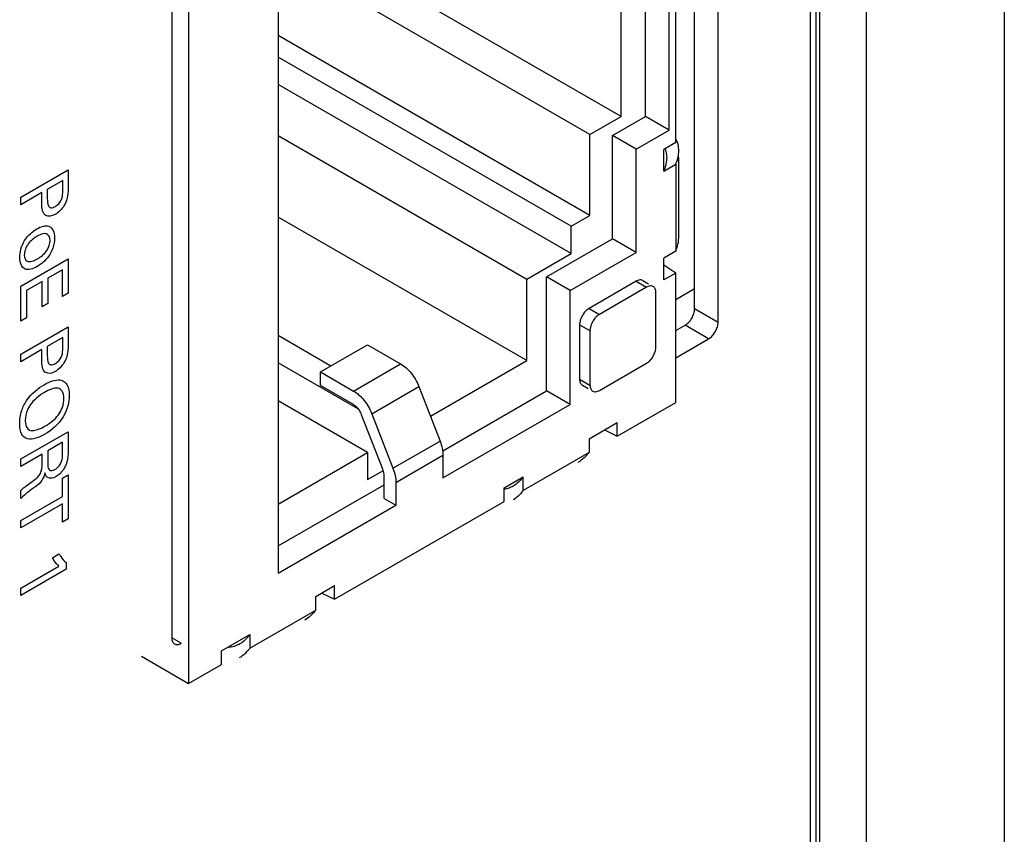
# Model space of a CAD drawing. Header units: inches. Extents: x 0 to 34, y 0 to 22.
# Tile 19 of 65: x 5.528 to 6.267, y 13.267 to 13.879. Entities that reach past the tile are written whole.
import ezdxf

# ---------------------------------------------------------------- set-up
doc = ezdxf.new("R2010")
doc.units = ezdxf.units.IN
doc.header["$LTSCALE"] = 1.87
doc.header["$MEASUREMENT"] = 0
doc.layers.get('0').update_dxf_attribs({"linetype": 'CONTINUOUS'})
doc.layers.add('02___PRT_ALL_AXES', color=7, linetype='CONTINUOUS')

msp = doc.modelspace()

# ---------------------------------------------------------------- linework, layer by layer
at = {"color": 7, "linetype": 'CONTINUOUS'}
for p, q in [((6.26699, 15.1917), (6.26699, 11.68088)), ((6.12117, 15.13658), (6.12117, 11.62576)), ((6.12556, 15.13046), (6.12556, 11.61964)), ((6.12859, 11.61789), (6.12859, 15.12871)), ((6.16351, 11.61814), (6.16351, 15.12896)), ((5.65476, 14.42027), (5.65476, 13.38009)), ((6.02034, 13.78631), (6.02034, 13.93327)), ((6.01539, 13.7957), (6.01539, 13.91817)), ((5.72194, 13.91203), (5.72194, 13.46297)), ((5.97933, 13.8059), (5.79183, 13.91416)), ((5.95599, 13.79243), (5.76578, 13.90225)), ((5.97933, 13.8059), (5.97933, 13.90388)), ((5.99771, 13.8059), (5.99771, 13.90796)), ((5.95599, 13.7316), (5.72194, 13.86674)), ((5.94185, 13.72344), (5.72194, 13.85041)), ((5.94185, 13.70302), (5.72194, 13.83)), ((5.95599, 13.79243), (5.97933, 13.8059)), ((5.97296, 13.79161), (5.99771, 13.8059)), ((6.01539, 13.7957), (5.99771, 13.8059)), ((5.72194, 13.79162), (5.90862, 13.68383)), ((5.95599, 13.7316), (5.95599, 13.79243)), ((5.99064, 13.78141), (5.97296, 13.79161)), ((5.97296, 13.71405), (5.97296, 13.79161)), ((5.99064, 13.78141), (6.01539, 13.7957)), ((6.02034, 13.78631), (6.0115, 13.7812)), ((5.99064, 13.70384), (5.99064, 13.78141)), ((6.0115, 13.76487), (6.0115, 13.7812)), ((6.0115, 13.76487), (6.02034, 13.76998)), ((6.02034, 13.76998), (6.02034, 13.70466)), ((6.02267, 13.71565), (6.02267, 13.77496)), ((5.94185, 13.72344), (5.95599, 13.7316)), ((5.90862, 13.6226), (5.72194, 13.73038)), ((5.94185, 13.70302), (5.94185, 13.72344)), ((5.92346, 13.68547), (5.97296, 13.71405)), ((5.99064, 13.70384), (5.97296, 13.71405)), ((5.90862, 13.68383), (5.94185, 13.70302)), ((5.94114, 13.67526), (5.99064, 13.70384)), ((6.02034, 13.70466), (6.0115, 13.69956)), ((6.0115, 13.68323), (6.0115, 13.69956)), ((6.02034, 13.68833), (6.0115, 13.69432)), ((6.02034, 13.68833), (6.0115, 13.68323)), ((6.02034, 13.59117), (6.02034, 13.68833)), ((5.90862, 13.6226), (5.90862, 13.68383)), ((5.94114, 13.67526), (5.92346, 13.68547)), ((5.92346, 13.59974), (5.92346, 13.68547)), ((5.99064, 13.6822), (5.95528, 13.66179)), ((5.99064, 13.6822), (5.99842, 13.67771)), ((5.99564, 13.6827), (5.99418, 13.68315)), ((5.99564, 13.6827), (5.99988, 13.68025)), ((5.94114, 13.58953), (5.94114, 13.67526)), ((5.99842, 13.67771), (5.96306, 13.6573)), ((6.00342, 13.67821), (6.00195, 13.67866)), ((6.00549, 13.63281), (6.00549, 13.67363)), ((6.02034, 13.66857), (6.03448, 13.67659)), ((5.95528, 13.66179), (5.96306, 13.6573)), ((5.94821, 13.64954), (5.95599, 13.64505)), ((5.94821, 13.64954), (5.94821, 13.60872)), ((5.95599, 13.64505), (5.95599, 13.60423)), ((5.76154, 13.61851), (5.72194, 13.64138)), ((5.75376, 13.61402), (5.78911, 13.63444)), ((5.78911, 13.63444), (5.81386, 13.62015)), ((5.7822, 13.58617), (5.72194, 13.62097)), ((5.83625, 13.58082), (5.90862, 13.6226)), ((5.96306, 13.60015), (5.99842, 13.62056)), ((5.75376, 13.61402), (5.77851, 13.59973)), ((5.75376, 13.60382), (5.75376, 13.61402)), ((5.77851, 13.59973), (5.81386, 13.62015)), ((5.94821, 13.60872), (5.95599, 13.60423)), ((5.77851, 13.58953), (5.75376, 13.60382)), ((5.79229, 13.58259), (5.82764, 13.60301)), ((5.82764, 13.60301), (5.8435, 13.56212)), ((5.84546, 13.5547), (5.92346, 13.59974)), ((5.94114, 13.58953), (5.92346, 13.59974)), ((5.95028, 13.60414), (5.95453, 13.60169)), ((5.95806, 13.59965), (5.95953, 13.5992)), ((5.96178, 13.59954), (5.96306, 13.60015)), ((5.78911, 13.5536), (5.72194, 13.59239)), ((5.9765, 13.56586), (6.02034, 13.59117)), ((5.84568, 13.53442), (5.94114, 13.58953)), ((5.80049, 13.54103), (5.78463, 13.58191)), ((5.79229, 13.58259), (5.80815, 13.54171)), ((5.95528, 13.56381), (5.9765, 13.57606)), ((5.9765, 13.56586), (5.9765, 13.57606)), ((5.96691, 13.57053), (5.9765, 13.56586)), ((5.80815, 13.54171), (5.8435, 13.56212)), ((5.95528, 13.56381), (5.95528, 13.55361)), ((5.72194, 13.51481), (5.78911, 13.5536)), ((5.78911, 13.5536), (5.78911, 13.53319)), ((5.81033, 13.53106), (5.84568, 13.55148)), ((5.84568, 13.55148), (5.84568, 13.53442)), ((5.95528, 13.55361), (5.90579, 13.52503)), ((5.78911, 13.53319), (5.80104, 13.54008)), ((5.80149, 13.5191), (5.80149, 13.53616)), ((5.89164, 13.52707), (5.90579, 13.53523)), ((5.90579, 13.52503), (5.90579, 13.53523)), ((5.72194, 13.48338), (5.80149, 13.52931)), ((5.81033, 13.53106), (5.81033, 13.514)), ((5.89164, 13.51686), (5.89164, 13.52707)), ((5.90029, 13.52958), (5.89826, 13.52824)), ((5.76437, 13.44337), (5.89164, 13.51686)), ((5.80149, 13.5191), (5.81033, 13.514)), ((5.72194, 13.46297), (5.81033, 13.514)), ((5.75022, 13.44541), (5.76437, 13.45358)), ((5.76437, 13.44337), (5.76437, 13.45358)), ((5.75022, 13.43521), (5.75022, 13.44541)), ((5.75478, 13.44804), (5.76437, 13.44337)), ((5.70073, 13.40663), (5.75022, 13.43521)), ((5.67951, 13.40459), (5.70073, 13.41684)), ((5.70073, 13.41684), (5.70073, 13.40663)), ((5.61942, 13.4005), (5.65476, 13.38009)), ((5.67951, 13.39438), (5.67951, 13.40459)), ((5.65476, 13.38009), (5.67951, 13.39438))]:
    msp.add_line(p, q, dxfattribs=at)
at = {"color": 40, "linetype": 'CONTINUOUS'}
for p, q in [((5.5288, 13.74533), (5.56429, 13.76582)), ((5.56429, 13.76582), (5.56429, 13.75208)), ((5.56031, 13.75785), (5.54871, 13.75115)), ((5.56031, 13.7499), (5.56031, 13.75785)), ((5.54458, 13.74876), (5.5288, 13.73966)), ((5.54458, 13.74213), (5.54458, 13.74876)), ((5.54871, 13.75115), (5.54871, 13.74439)), ((5.5288, 13.73966), (5.5288, 13.74533)), ((5.5288, 13.67843), (5.56429, 13.69892)), ((5.56429, 13.69892), (5.56429, 13.67321)), ((5.56011, 13.69083), (5.54905, 13.68444)), ((5.56011, 13.6708), (5.56011, 13.69083)), ((5.54492, 13.68206), (5.53313, 13.67525)), ((5.54492, 13.66299), (5.54492, 13.68206)), ((5.54905, 13.68444), (5.54905, 13.66537)), ((5.5288, 13.65226), (5.5288, 13.67843)), ((5.53313, 13.67525), (5.53313, 13.65476)), ((5.56429, 13.67321), (5.56011, 13.6708)), ((5.54905, 13.66537), (5.54492, 13.66299)), ((5.53313, 13.65476), (5.5288, 13.65226)), ((5.5288, 13.62734), (5.56429, 13.64783)), ((5.56429, 13.64783), (5.56429, 13.6341)), ((5.56031, 13.63986), (5.54871, 13.63316)), ((5.56031, 13.63191), (5.56031, 13.63986)), ((5.54458, 13.63078), (5.5288, 13.62167)), ((5.54458, 13.62414), (5.54458, 13.63078)), ((5.54871, 13.63316), (5.54871, 13.6264)), ((5.5288, 13.62167), (5.5288, 13.62734)), ((5.5288, 13.54869), (5.56429, 13.56919)), ((5.56429, 13.56919), (5.56429, 13.55455)), ((5.56016, 13.5613), (5.549, 13.55486)), ((5.56016, 13.55233), (5.56016, 13.5613)), ((5.549, 13.55486), (5.549, 13.54589)), ((5.54482, 13.55233), (5.5288, 13.54308)), ((5.5288, 13.54308), (5.5288, 13.54869)), ((5.54482, 13.54518), (5.54482, 13.55233)), ((5.56011, 13.53435), (5.56429, 13.53677)), ((5.56011, 13.52061), (5.56011, 13.53435)), ((5.56429, 13.53677), (5.56429, 13.50368)), ((5.5288, 13.51901), (5.5288, 13.52508)), ((5.5288, 13.50254), (5.56011, 13.52061)), ((5.56011, 13.515), (5.5288, 13.49692)), ((5.56011, 13.50126), (5.56011, 13.515)), ((5.5288, 13.49692), (5.5288, 13.50254)), ((5.56429, 13.50368), (5.56011, 13.50126)), ((5.55254, 13.47452), (5.55746, 13.47736)), ((5.5288, 13.45167), (5.55746, 13.46822)), ((5.56281, 13.46586), (5.5288, 13.44622)), ((5.56281, 13.47091), (5.56281, 13.46586)), ((5.5288, 13.44622), (5.5288, 13.45167))]:
    msp.add_line(p, q, dxfattribs=at)
at = {"color": 7, "linetype": 'CONTINUOUS'}
for centre, radius, start, end in [((6.00385, 13.78008), 0.01882, 359.94431, 14.37214), ((5.99482, 13.7749), 0.01903, 14.47159, 21.00774), ((5.99501, 13.77498), 0.01882, 359.94431, 14.37214), ((6.00204, 13.78009), 0.02063, 353.70509, 359.931), ((5.9932, 13.77499), 0.02063, 353.70509, 359.931), ((5.99782, 13.71567), 0.02485, 354.2655, 359.95279), ((5.93483, 13.56729), 0.0244, 300.04502, 305.83122), ((5.6825, 13.42804), 0.02111, 300.07236, 306.14514), ((5.68251, 13.4177), 0.02102, 300.07624, 306.28303)]:
    msp.add_arc(centre, radius, start, end, dxfattribs=at)
for points, knots in [([(6.02208, 13.78475), (6.02182, 13.78577), (6.02136, 13.78709), (6.02076, 13.78836), (6.0206, 13.78867)], [0, 0, 0, 0, 0.748832, 1, 1, 1, 1]), ([(6.02034, 13.76998), (6.02063, 13.77065), (6.02165, 13.77318), (6.02233, 13.77585), (6.02255, 13.77783)], [0, 0, 0, 0, 0.271039, 1, 1, 1, 1]), ([(6.0115, 13.76487), (6.0118, 13.76555), (6.01281, 13.76808), (6.01349, 13.77075), (6.01371, 13.77272)], [0, 0, 0, 0, 0.271039, 1, 1, 1, 1]), ([(6.02034, 13.70466), (6.02064, 13.70539), (6.02166, 13.70815), (6.02233, 13.71105), (6.02255, 13.71319)], [0, 0, 0, 0, 0.268072, 1, 1, 1, 1]), ([(5.99418, 13.68315), (5.9939, 13.68318), (5.99266, 13.68315), (5.99147, 13.68268), (5.99064, 13.6822)], [0, 0, 0, 0, 0.225564, 1, 1, 1, 1]), ([(6.00195, 13.67866), (6.00168, 13.67868), (6.00044, 13.67866), (5.99924, 13.67819), (5.99842, 13.67771)], [0, 0, 0, 0, 0.225564, 1, 1, 1, 1]), ([(6.00549, 13.67363), (6.00549, 13.67414), (6.00541, 13.6751), (6.00502, 13.67642), (6.00437, 13.6775), (6.00375, 13.67802), (6.00342, 13.67821)], [0, 0, 0, 0, 0.288117, 0.548222, 0.782233, 1, 1, 1, 1]), ([(5.95528, 13.66179), (5.95428, 13.66121), (5.95238, 13.65961), (5.95016, 13.65658), (5.94865, 13.65314), (5.94821, 13.6507), (5.94821, 13.64954)], [0, 0, 0, 0, 0.237024, 0.500006, 0.762985, 1, 1, 1, 1]), ([(5.96306, 13.6573), (5.96206, 13.65672), (5.96016, 13.65512), (5.95794, 13.65209), (5.95643, 13.64865), (5.95599, 13.64621), (5.95599, 13.64505)], [0, 0, 0, 0, 0.237024, 0.500006, 0.762985, 1, 1, 1, 1]), ([(5.99842, 13.62056), (5.99942, 13.62114), (6.00132, 13.62274), (6.00354, 13.62577), (6.00505, 13.62921), (6.00549, 13.63165), (6.00549, 13.63281)], [0, 0, 0, 0, 0.237024, 0.500006, 0.762985, 1, 1, 1, 1]), ([(5.81386, 13.62015), (5.81533, 13.6193), (5.81821, 13.61715), (5.82199, 13.61312), (5.82524, 13.60834), (5.82694, 13.60482), (5.82764, 13.60301)], [0, 0, 0, 0, 0.22788, 0.477539, 0.738901, 1, 1, 1, 1]), ([(5.94821, 13.60872), (5.94821, 13.60822), (5.94829, 13.60725), (5.94868, 13.60593), (5.94933, 13.60485), (5.94995, 13.60433), (5.95028, 13.60414)], [0, 0, 0, 0, 0.288117, 0.548222, 0.782233, 1, 1, 1, 1]), ([(5.77851, 13.59973), (5.77998, 13.59888), (5.78285, 13.59674), (5.78663, 13.5927), (5.78988, 13.58793), (5.79158, 13.58441), (5.79229, 13.58259)], [0, 0, 0, 0, 0.22788, 0.477539, 0.738901, 1, 1, 1, 1]), ([(5.95599, 13.60423), (5.95599, 13.60372), (5.95607, 13.60276), (5.95646, 13.60144), (5.95711, 13.60036), (5.95773, 13.59984), (5.95806, 13.59965)], [0, 0, 0, 0, 0.288117, 0.548222, 0.782233, 1, 1, 1, 1]), ([(5.95953, 13.5992), (5.9597, 13.59918), (5.96047, 13.59917), (5.96123, 13.59935), (5.96178, 13.59954)], [0, 0, 0, 0, 0.233742, 1, 1, 1, 1]), ([(5.7824, 13.58594), (5.78184, 13.58668), (5.78066, 13.58801), (5.77924, 13.5891), (5.77851, 13.58953)], [0, 0, 0, 0, 0.523855, 1, 1, 1, 1]), ([(5.78463, 13.58191), (5.78449, 13.58226), (5.78389, 13.58368), (5.78309, 13.58501), (5.7824, 13.58594)], [0, 0, 0, 0, 0.247686, 1, 1, 1, 1]), ([(5.8435, 13.56212), (5.84419, 13.56035), (5.84525, 13.55685), (5.84568, 13.55321), (5.84568, 13.55148)], [0, 0, 0, 0, 0.522619, 1, 1, 1, 1]), ([(5.95528, 13.55361), (5.95481, 13.55299), (5.95298, 13.55075), (5.95084, 13.54874), (5.94912, 13.5475)], [0, 0, 0, 0, 0.267577, 1, 1, 1, 1]), ([(5.80149, 13.53616), (5.80149, 13.53655), (5.80139, 13.53821), (5.80095, 13.53984), (5.80049, 13.54103)], [0, 0, 0, 0, 0.23249, 1, 1, 1, 1]), ([(5.80815, 13.54171), (5.80884, 13.53994), (5.8099, 13.53644), (5.81033, 13.5328), (5.81033, 13.53106)], [0, 0, 0, 0, 0.522619, 1, 1, 1, 1]), ([(5.90579, 13.53523), (5.90536, 13.53466), (5.90374, 13.53259), (5.90183, 13.53073), (5.90029, 13.52958)], [0, 0, 0, 0, 0.270134, 1, 1, 1, 1]), ([(5.89826, 13.52824), (5.89726, 13.52766), (5.89519, 13.5267), (5.89298, 13.52613), (5.89187, 13.52595)], [0, 0, 0, 0, 0.506715, 1, 1, 1, 1]), ([(5.90579, 13.52503), (5.9047, 13.52354), (5.90242, 13.5209), (5.89963, 13.51879), (5.89823, 13.51798)], [0, 0, 0, 0, 0.532152, 1, 1, 1, 1]), ([(5.75022, 13.43521), (5.74901, 13.43364), (5.74646, 13.43084), (5.74341, 13.42858), (5.74187, 13.4277)], [0, 0, 0, 0, 0.527473, 1, 1, 1, 1]), ([(5.70073, 13.41684), (5.70028, 13.41624), (5.69857, 13.4141), (5.69657, 13.41217), (5.69496, 13.41099)], [0, 0, 0, 0, 0.271123, 1, 1, 1, 1]), ([(5.69308, 13.40977), (5.69178, 13.40902), (5.68904, 13.40783), (5.68609, 13.40733), (5.68463, 13.40724)], [0, 0, 0, 0, 0.506811, 1, 1, 1, 1]), ([(5.70073, 13.40663), (5.70028, 13.40603), (5.69857, 13.40388), (5.69657, 13.40194), (5.69496, 13.40075)], [0, 0, 0, 0, 0.271368, 1, 1, 1, 1])]:
    msp.add_open_spline(points, degree=3, knots=knots, dxfattribs=at)
at = {"color": 40, "linetype": 'CONTINUOUS'}
for points, knots in [([(5.55475, 13.7384), (5.55585, 13.73904), (5.55792, 13.74059), (5.56029, 13.74522), (5.56031, 13.74813), (5.56031, 13.7499)], [0, 0, 0, 0, 0.317523, 0.557307, 1, 1, 1, 1]), ([(5.56429, 13.75208), (5.56429, 13.75093), (5.56432, 13.74706), (5.56321, 13.74217), (5.56144, 13.73926)], [0, 0, 0, 0, 0.293037, 1, 1, 1, 1]), ([(5.54763, 13.73151), (5.54715, 13.73178), (5.54472, 13.7338), (5.54458, 13.73854), (5.54458, 13.74213)], [0, 0, 0, 0, 0.177521, 1, 1, 1, 1]), ([(5.54871, 13.74439), (5.54871, 13.74232), (5.54876, 13.73903), (5.55137, 13.73687), (5.55359, 13.73773), (5.55475, 13.7384)], [0, 0, 0, 0, 0.463698, 0.699665, 1, 1, 1, 1]), ([(5.54084, 13.72144), (5.54394, 13.72323), (5.55127, 13.72578), (5.55412, 13.7188), (5.55412, 13.71464)], [0, 0, 0, 0, 0.462549, 1, 1, 1, 1]), ([(5.52797, 13.69999), (5.52797, 13.70379), (5.53048, 13.7135), (5.53763, 13.71959), (5.54084, 13.72144)], [0, 0, 0, 0, 0.50595, 1, 1, 1, 1]), ([(5.55072, 13.71268), (5.55072, 13.71472), (5.54898, 13.7192), (5.54386, 13.71763), (5.54114, 13.71605)], [0, 0, 0, 0, 0.394239, 1, 1, 1, 1]), ([(5.54114, 13.71605), (5.53881, 13.71471), (5.53395, 13.71121), (5.53141, 13.70433), (5.53141, 13.70186)], [0, 0, 0, 0, 0.52138, 1, 1, 1, 1]), ([(5.55412, 13.71464), (5.55412, 13.71225), (5.5535, 13.70746), (5.54893, 13.69886), (5.54409, 13.69489), (5.54119, 13.69321)], [0, 0, 0, 0, 0.312535, 0.560206, 1, 1, 1, 1]), ([(5.54134, 13.69897), (5.54376, 13.70037), (5.54862, 13.70393), (5.55072, 13.71047), (5.55072, 13.71268)], [0, 0, 0, 0, 0.559004, 1, 1, 1, 1]), ([(5.53141, 13.70186), (5.53141, 13.69975), (5.53349, 13.69545), (5.53863, 13.69741), (5.54134, 13.69897)], [0, 0, 0, 0, 0.403642, 1, 1, 1, 1]), ([(5.54119, 13.69321), (5.53791, 13.69132), (5.53062, 13.68918), (5.52797, 13.69608), (5.52797, 13.69999)], [0, 0, 0, 0, 0.491157, 1, 1, 1, 1]), ([(5.55475, 13.62042), (5.55585, 13.62106), (5.55792, 13.6226), (5.56029, 13.62723), (5.56031, 13.63014), (5.56031, 13.63191)], [0, 0, 0, 0, 0.317632, 0.557404, 1, 1, 1, 1]), ([(5.56429, 13.6341), (5.56429, 13.63295), (5.56432, 13.62908), (5.56321, 13.62418), (5.56144, 13.62127)], [0, 0, 0, 0, 0.293046, 1, 1, 1, 1]), ([(5.54763, 13.61352), (5.54715, 13.6138), (5.54472, 13.61582), (5.54458, 13.62055), (5.54458, 13.62414)], [0, 0, 0, 0, 0.177521, 1, 1, 1, 1]), ([(5.54871, 13.6264), (5.54871, 13.62433), (5.54876, 13.62104), (5.55137, 13.61889), (5.55359, 13.61975), (5.55475, 13.62042)], [0, 0, 0, 0, 0.463644, 0.69958, 1, 1, 1, 1]), ([(5.5463, 13.60444), (5.54741, 13.60508), (5.55238, 13.60771), (5.5576, 13.60876), (5.56046, 13.60734)], [0, 0, 0, 0, 0.221556, 1, 1, 1, 1]), ([(5.56046, 13.60734), (5.56139, 13.60688), (5.56419, 13.6046), (5.56522, 13.59996), (5.56522, 13.59642)], [0, 0, 0, 0, 0.2929, 1, 1, 1, 1]), ([(5.52797, 13.57536), (5.52797, 13.57834), (5.52867, 13.58436), (5.53471, 13.59639), (5.54187, 13.60189), (5.5463, 13.60444)], [0, 0, 0, 0, 0.282819, 0.515299, 1, 1, 1, 1]), ([(5.56109, 13.59397), (5.56109, 13.59617), (5.56049, 13.60002), (5.5554, 13.60305), (5.55001, 13.60063), (5.5466, 13.59866)], [0, 0, 0, 0, 0.275303, 0.505761, 1, 1, 1, 1]), ([(5.56522, 13.59642), (5.56522, 13.59157), (5.56182, 13.5782), (5.55167, 13.57009), (5.54689, 13.56733)], [0, 0, 0, 0, 0.467331, 1, 1, 1, 1]), ([(5.54694, 13.57337), (5.55039, 13.57537), (5.5558, 13.5791), (5.56057, 13.58779), (5.56109, 13.59196), (5.56109, 13.59397)], [0, 0, 0, 0, 0.517334, 0.739786, 1, 1, 1, 1]), ([(5.53539, 13.58855), (5.53479, 13.58765), (5.53278, 13.584), (5.53214, 13.58006), (5.53214, 13.5776)], [0, 0, 0, 0, 0.264068, 1, 1, 1, 1]), ([(5.54689, 13.56733), (5.5424, 13.56474), (5.53515, 13.56196), (5.52875, 13.56685), (5.52797, 13.57226), (5.52797, 13.57536)], [0, 0, 0, 0, 0.478033, 0.713558, 1, 1, 1, 1]), ([(5.53539, 13.57039), (5.53627, 13.57007), (5.53987, 13.56986), (5.54403, 13.5717), (5.54694, 13.57337)], [0, 0, 0, 0, 0.282029, 1, 1, 1, 1]), ([(5.56429, 13.55455), (5.56429, 13.5539), (5.56427, 13.55069), (5.56382, 13.54702), (5.56262, 13.54416)], [0, 0, 0, 0, 0.200192, 1, 1, 1, 1]), ([(5.55441, 13.54084), (5.55555, 13.5415), (5.55769, 13.54316), (5.56003, 13.54778), (5.56016, 13.55066), (5.56016, 13.55233)], [0, 0, 0, 0, 0.33034, 0.581853, 1, 1, 1, 1]), ([(5.53819, 13.53238), (5.54004, 13.53369), (5.54465, 13.53726), (5.54482, 13.54285), (5.54482, 13.54518)], [0, 0, 0, 0, 0.479558, 1, 1, 1, 1]), ([(5.549, 13.54589), (5.549, 13.54559), (5.54904, 13.5438), (5.54912, 13.54188), (5.54979, 13.54095)], [0, 0, 0, 0, 0.162605, 1, 1, 1, 1]), ([(5.54979, 13.54095), (5.54993, 13.54076), (5.55095, 13.53967), (5.55291, 13.53997), (5.55441, 13.54084)], [0, 0, 0, 0, 0.153668, 1, 1, 1, 1]), ([(5.56262, 13.54416), (5.56222, 13.54319), (5.56044, 13.53961), (5.55746, 13.53664), (5.55539, 13.53544)], [0, 0, 0, 0, 0.266383, 1, 1, 1, 1]), ([(5.5288, 13.52508), (5.52948, 13.52574), (5.53258, 13.52837), (5.53575, 13.53061), (5.53819, 13.53238)], [0, 0, 0, 0, 0.225467, 1, 1, 1, 1]), ([(5.54679, 13.53819), (5.54643, 13.53637), (5.54503, 13.53192), (5.54162, 13.52918), (5.53996, 13.52801)], [0, 0, 0, 0, 0.463373, 1, 1, 1, 1]), ([(5.5491, 13.5347), (5.54875, 13.53491), (5.5477, 13.53572), (5.54708, 13.53713), (5.54679, 13.53819)], [0, 0, 0, 0, 0.310597, 1, 1, 1, 1]), ([(5.55746, 13.47736), (5.55788, 13.47667), (5.55948, 13.47429), (5.56128, 13.47213), (5.56281, 13.47091)], [0, 0, 0, 0, 0.274836, 1, 1, 1, 1])]:
    msp.add_open_spline(points, degree=3, knots=knots, dxfattribs=at)
for points in [[(5.56144, 13.73926), (5.55968, 13.73627), (5.55701, 13.73369), (5.55456, 13.73228)], [(5.55456, 13.73228), (5.55207, 13.73084), (5.54939, 13.73049), (5.54763, 13.73151)], [(5.56144, 13.62127), (5.55968, 13.61828), (5.55701, 13.61571), (5.55456, 13.61429)], [(5.55456, 13.61429), (5.55207, 13.61285), (5.54939, 13.61251), (5.54763, 13.61352)], [(5.5466, 13.59866), (5.54272, 13.59642), (5.53841, 13.59311), (5.53539, 13.58855)], [(5.53214, 13.5776), (5.53214, 13.57433), (5.53321, 13.57124), (5.53539, 13.57039)], [(5.55539, 13.53544), (5.55313, 13.53414), (5.5507, 13.53378), (5.5491, 13.5347)], [(5.53996, 13.52801), (5.53619, 13.52532), (5.53238, 13.52253), (5.5288, 13.51901)], [(5.55746, 13.46822), (5.55547, 13.46982), (5.55386, 13.47204), (5.55254, 13.47452)]]:
    msp.add_open_spline(points, degree=3, dxfattribs=at)
at = {"layer": '02___PRT_ALL_AXES', "color": 7, "linetype": 'CONTINUOUS'}
for p, q in [((6.03448, 13.66139), (6.03448, 14.6632)), ((6.05216, 13.65118), (6.05216, 14.66524)), ((5.64204, 14.42844), (5.64204, 13.41438)), ((6.05216, 13.65118), (6.03448, 13.66139)), ((6.02034, 13.64506), (6.02741, 13.64914)), ((6.04509, 13.63894), (6.02741, 13.64914)), ((6.02034, 13.62465), (6.04509, 13.63894)), ((5.64911, 13.4103), (5.64204, 13.41438))]:
    msp.add_line(p, q, dxfattribs=at)
for points, knots in [([(6.02741, 13.64914), (6.02789, 13.64942), (6.02885, 13.65009), (6.03017, 13.65132), (6.03138, 13.65278), (6.03244, 13.6544), (6.03332, 13.65613), (6.03397, 13.65791), (6.03438, 13.65967), (6.03448, 13.66083), (6.03448, 13.66139)], [0, 0, 0, 0, 0.114073, 0.237356, 0.366988, 0.500006, 0.633023, 0.762653, 0.885931, 1, 1, 1, 1]), ([(6.04509, 13.63894), (6.04557, 13.63921), (6.04653, 13.63989), (6.04784, 13.64112), (6.04906, 13.64257), (6.05012, 13.6442), (6.05099, 13.64593), (6.05165, 13.64771), (6.05205, 13.64946), (6.05216, 13.65062), (6.05216, 13.65118)], [0, 0, 0, 0, 0.114073, 0.237356, 0.366988, 0.500006, 0.633023, 0.762653, 0.885931, 1, 1, 1, 1]), ([(5.64204, 13.41438), (5.64204, 13.41388), (5.64211, 13.41291), (5.6425, 13.41159), (5.64316, 13.41051), (5.64378, 13.41), (5.64411, 13.40981)], [0, 0, 0, 0, 0.289536, 0.549108, 0.78225, 1, 1, 1, 1]), ([(5.64411, 13.40981), (5.64444, 13.40962), (5.64519, 13.40934), (5.64645, 13.40931), (5.6478, 13.40963), (5.64867, 13.41005), (5.64911, 13.4103)], [0, 0, 0, 0, 0.217744, 0.450885, 0.710458, 1, 1, 1, 1])]:
    msp.add_open_spline(points, degree=3, knots=knots, dxfattribs=at)

doc.saveas('drawing.dxf')
